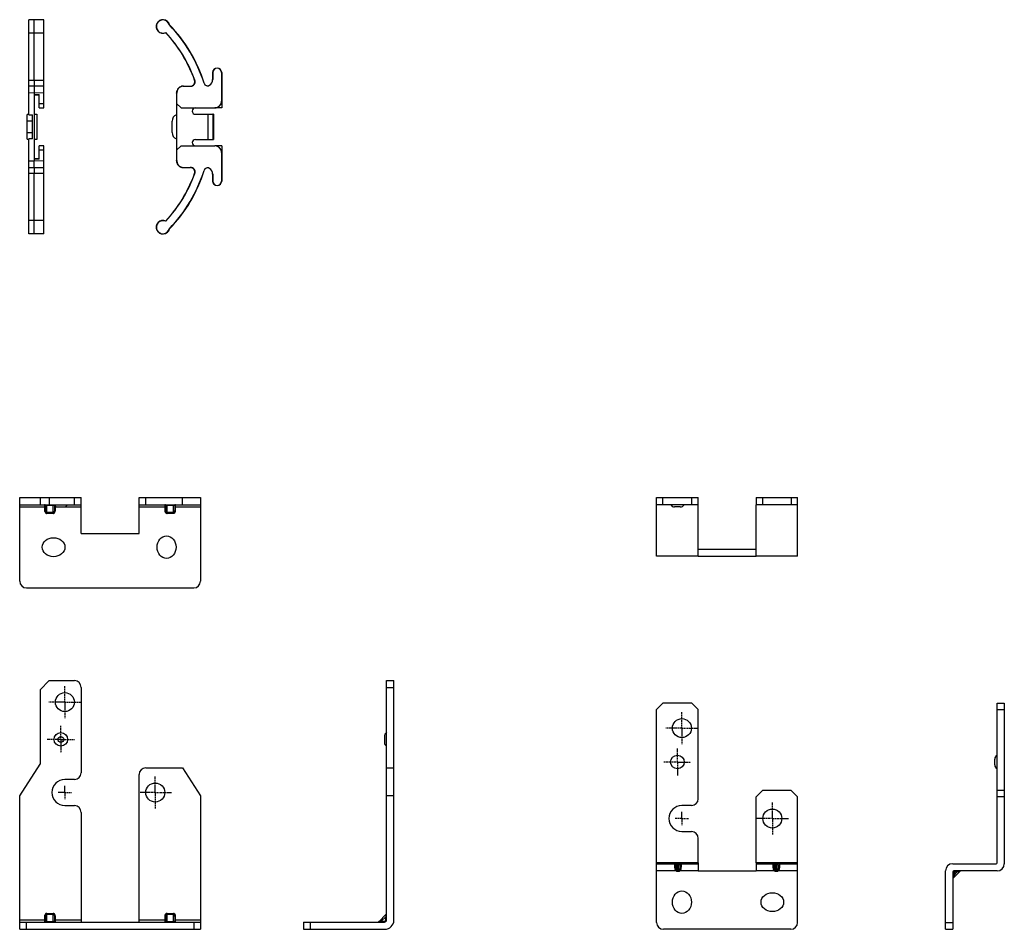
# Model space of a CAD drawing. Header units: inches. Extents: x 14 to 506, y -218 to 309.
# Tile 3 of 21: x 288 to 506, y -218 to -17. Entities that reach past the tile are written whole.
import ezdxf

# ---------------------------------------------------------------- set-up
doc = ezdxf.new("R2010")
doc.units = ezdxf.units.IN
doc.header["$LTSCALE"] = 0.595472
doc.header["$MEASUREMENT"] = 0
doc.linetypes.add('CENTER', pattern=[0.6, 0.375, -0.075, 0.075, -0.075])
doc.layers.get('0').update_dxf_attribs({"linetype": 'CONTINUOUS'})
doc.layers.add('02___PRT_ALL_AXES', color=7, linetype='CONTINUOUS')
doc.layers.add('P-0540_G04-A10', color=7, linetype='CONTINUOUS')

msp = doc.modelspace()

# ---------------------------------------------------------------- linework, layer by layer
at = {"color": 7, "linetype": 'Continuous'}
for p, q in [((287.86, -141.17), (287.86, -122.67)), ((287.86, -122.67), (301.46, -122.67)), ((292.36, -122.67), (292.36, -124.27)), ((294.36, -122.67), (294.36, -124.27)), ((299.96, -124.27), (299.96, -122.67)), ((301.46, -130.67), (301.46, -122.67)), ((314.26, -130.67), (314.26, -122.67)), ((314.26, -122.67), (327.86, -122.67)), ((315.76, -124.27), (315.76, -122.67)), ((323.86, -124.27), (323.86, -122.67)), ((327.86, -122.67), (327.86, -141.17)), ((428.79, -135.67), (428.79, -122.67)), ((428.79, -122.67), (437.99, -122.67)), ((430.19, -124.27), (430.19, -122.67)), ((436.59, -124.27), (436.59, -122.67)), ((437.99, -124.27), (437.99, -122.67)), ((450.79, -122.67), (450.79, -124.27)), ((450.79, -122.67), (459.99, -122.67)), ((452.19, -122.67), (452.19, -124.27)), ((458.59, -122.67), (458.59, -124.27)), ((459.99, -135.67), (459.99, -122.67)), ((287.86, -124.27), (301.46, -124.27)), ((287.86, -124.77), (293.56, -124.77)), ((293.36, -124.27), (293.36, -125.44)), ((293.56, -125.44), (293.36, -125.44)), ((293.56, -125.44), (293.56, -124.47)), ((293.86, -126.19), (293.86, -124.27)), ((293.86, -124.35), (295.26, -124.35)), ((295.26, -125.98), (293.86, -125.98)), ((295.26, -126.19), (293.86, -126.19)), ((295.26, -126.19), (295.26, -124.27)), ((295.56, -124.47), (295.56, -125.44)), ((295.56, -124.77), (301.46, -124.77)), ((295.56, -125.44), (295.76, -125.44)), ((295.76, -125.44), (295.76, -124.59)), ((314.26, -124.27), (327.86, -124.27)), ((314.26, -124.77), (320.16, -124.77)), ((319.96, -124.27), (319.96, -125.44)), ((320.16, -125.44), (319.96, -125.44)), ((320.16, -125.44), (320.16, -124.47)), ((320.46, -126.19), (320.46, -124.27)), ((320.46, -124.35), (321.86, -124.35)), ((321.86, -125.98), (320.46, -125.98)), ((321.86, -126.19), (320.46, -126.19)), ((321.86, -126.19), (321.86, -124.27)), ((322.16, -124.47), (322.16, -125.44)), ((322.16, -124.77), (327.86, -124.77)), ((322.16, -125.44), (322.36, -125.44)), ((322.36, -125.44), (322.36, -124.27)), ((437.99, -124.27), (428.79, -124.27)), ((434.02, -124.77), (432.76, -124.77)), ((459.99, -124.27), (450.79, -124.27)), ((301.46, -130.67), (314.26, -130.67)), ((437.99, -134.07), (450.79, -134.07)), ((437.99, -135.67), (428.79, -135.67)), ((459.99, -135.67), (450.79, -135.67)), ((289.36, -142.67), (326.36, -142.67)), ((294.36, -163.19), (292.36, -165.19)), ((294.36, -163.19), (299.96, -163.19)), ((369.05, -216.09), (369.05, -163.19)), ((369.05, -163.19), (370.65, -163.19)), ((370.65, -216.19), (370.65, -163.19)), ((292.36, -165.19), (292.36, -181.69)), ((301.46, -164.69), (301.46, -183.56)), ((369.05, -164.69), (370.65, -164.69)), ((430.19, -168.19), (428.79, -169.59)), ((428.79, -216.69), (428.79, -169.59)), ((436.59, -168.19), (430.19, -168.19)), ((437.99, -169.59), (436.59, -168.19)), ((437.99, -189.31), (437.99, -169.59)), ((504.11, -203.49), (504.11, -168.19)), ((504.11, -168.19), (505.71, -168.19)), ((504.11, -169.59), (505.71, -169.59)), ((505.71, -168.19), (505.71, -203.69)), ((368.55, -175.56), (368.55, -176.83)), ((503.61, -181.83), (503.61, -180.56)), ((287.86, -188.69), (292.36, -181.69)), ((315.76, -182.47), (323.86, -182.47)), ((323.86, -182.47), (327.86, -188.69)), ((369.05, -182.47), (370.65, -182.47)), ((299.96, -185.06), (297.86, -185.06)), ((314.26, -216.59), (314.26, -183.97)), ((287.86, -218.19), (287.86, -188.69)), ((327.86, -188.69), (327.86, -218.19)), ((370.65, -188.69), (369.05, -188.69)), ((452.19, -187.47), (450.79, -188.87)), ((450.79, -203.49), (450.79, -188.87)), ((458.59, -187.47), (452.19, -187.47)), ((459.99, -188.87), (458.59, -187.47)), ((459.99, -216.69), (459.99, -188.87)), ((505.71, -187.47), (504.11, -187.47)), ((505.71, -188.87), (504.11, -188.87)), ((297.86, -190.83), (299.96, -190.83)), ((436.49, -190.81), (434.39, -190.81)), ((301.46, -192.33), (301.46, -216.59)), ((434.39, -196.58), (436.49, -196.58)), ((437.99, -203.49), (437.99, -198.08)), ((428.79, -203.69), (437.99, -203.69)), ((433.41, -205.42), (433.41, -203.69)), ((433.41, -203.78), (433.61, -203.78)), ((433.61, -205.42), (433.61, -203.69)), ((450.79, -203.69), (459.99, -203.69)), ((455.17, -205.42), (455.17, -203.69)), ((455.17, -203.78), (455.37, -203.78)), ((455.37, -205.42), (455.37, -203.69)), ((494.31, -203.69), (503.91, -203.69)), ((433.1, -205.29), (428.79, -205.29)), ((433.1, -205.29), (433.25, -205.11)), ((433.61, -205.21), (433.41, -205.21)), ((433.61, -205.42), (433.41, -205.42)), ((433.92, -205.29), (433.77, -205.11)), ((437.99, -205.29), (433.92, -205.29)), ((454.86, -205.29), (450.79, -205.29)), ((454.86, -205.29), (455.01, -205.11)), ((455.37, -205.21), (455.17, -205.21)), ((455.37, -205.42), (455.17, -205.42)), ((455.68, -205.29), (455.53, -205.11)), ((459.99, -205.29), (455.68, -205.29)), ((492.71, -218.19), (492.71, -205.29)), ((494.31, -205.49), (494.31, -218.19)), ((494.31, -205.49), (494.61, -205.59)), ((494.31, -206.22), (494.61, -206.22)), ((494.4, -206.86), (495.88, -205.38)), ((494.61, -206.22), (494.4, -206.86)), ((504.11, -205.29), (494.51, -205.29)), ((494.61, -205.59), (494.51, -205.29)), ((495.24, -205.59), (494.61, -205.59)), ((494.61, -205.59), (494.61, -206.22)), ((494.61, -206.22), (495.24, -205.59)), ((495.24, -205.29), (495.24, -205.59)), ((495.88, -205.38), (495.24, -205.59)), ((293.56, -215.42), (293.36, -215.42)), ((293.36, -215.42), (293.36, -216.59)), ((293.56, -216.39), (293.56, -215.42)), ((293.86, -214.67), (295.26, -214.67)), ((293.86, -216.59), (293.86, -214.67)), ((293.86, -214.88), (295.26, -214.88)), ((295.26, -216.59), (295.26, -214.67)), ((295.56, -215.42), (295.76, -215.42)), ((295.56, -215.42), (295.56, -216.39)), ((295.76, -216.59), (295.76, -215.42)), ((320.16, -215.42), (319.96, -215.42)), ((319.96, -215.42), (319.96, -216.59)), ((320.16, -216.39), (320.16, -215.42)), ((320.46, -214.67), (321.86, -214.67)), ((320.46, -216.59), (320.46, -214.67)), ((320.46, -214.88), (321.86, -214.88)), ((321.86, -216.59), (321.86, -214.67)), ((322.16, -215.42), (322.36, -215.42)), ((322.16, -215.42), (322.16, -216.39)), ((322.36, -216.59), (322.36, -215.42)), ((367.34, -216.51), (368.96, -214.88)), ((368.85, -215.42), (367.87, -216.39)), ((368.85, -215.42), (369.05, -215.42)), ((368.85, -216.09), (368.85, -215.42)), ((287.86, -216.09), (293.56, -216.09)), ((287.86, -216.59), (327.86, -216.59)), ((289.36, -218.19), (289.36, -216.59)), ((295.26, -216.51), (293.86, -216.51)), ((295.56, -216.09), (301.46, -216.09)), ((314.26, -216.09), (320.16, -216.09)), ((321.86, -216.51), (320.46, -216.51)), ((322.16, -216.09), (327.86, -216.09)), ((326.36, -216.59), (326.36, -218.19)), ((350.65, -216.59), (368.55, -216.59)), ((350.65, -216.59), (350.65, -218.19)), ((352.15, -216.59), (352.15, -218.19)), ((367.87, -216.39), (368.55, -216.39)), ((367.87, -216.39), (367.87, -216.59)), ((368.55, -216.59), (368.55, -216.39)), ((369.05, -216.09), (368.85, -216.09)), ((492.71, -216.69), (494.31, -216.69)), ((287.86, -218.19), (327.86, -218.19)), ((350.65, -218.19), (368.65, -218.19)), ((458.49, -218.19), (430.29, -218.19)), ((492.71, -218.19), (494.31, -218.19))]:
    msp.add_line(p, q, dxfattribs=at)
for centre, radius in [((296.96, -176.19), 1.5), ((296.96, -176.19), 0.634), ((433.39, -181.19), 1.5)]:
    msp.add_circle(centre, radius, dxfattribs=at)
for centre, radius, start, end in [((293.36, -124.47), 0.2, 0, 90), ((296.32, -123.77), 1, 210, 270), ((295.76, -124.47), 0.2, 165.4527, 180), ((297.59, -123.77), 1, 270, 330), ((319.96, -124.47), 0.2, 0, 90), ((322.36, -124.47), 0.2, 90, 180), ((432.76, -123.77), 1, 210, 270), ((434.02, -123.77), 1, 270, 330), ((289.36, -141.17), 1.5, 180, 270), ((326.36, -141.17), 1.5, 270, 0), ((299.96, -164.69), 1.5, 0, 90), ((369.55, -175.56), 1, 120, 180), ((369.55, -176.83), 1, 180, 240), ((504.61, -180.56), 1, 120, 180), ((315.76, -183.97), 1.5, 90, 180), ((504.61, -181.83), 1, 180, 240), ((299.96, -183.56), 1.5, 270, 0), ((436.49, -189.31), 1.5, 270, 0), ((299.96, -192.33), 1.5, 0, 90), ((436.49, -198.08), 1.5, 0, 90), ((494.31, -205.29), 1.6, 90, 180), ((503.91, -203.49), 0.2, 270, 0), ((504.11, -203.69), 1.6, 270, 0), ((494.51, -205.49), 0.2, 90, 180), ((494.61, -207.07), 0.3, 135.0001, 180), ((496.09, -205.59), 0.3, 89.9999, 134.9999), ((368.75, -214.67), 0.3, 315.0002, 359.9937), ((293.36, -216.39), 0.2, 270, 0), ((295.76, -216.39), 0.2, 180, 270), ((319.96, -216.39), 0.2, 270, 0), ((322.36, -216.39), 0.2, 180, 270), ((367.13, -216.29), 0.3, 270, 315), ((368.55, -216.09), 0.5, 270, 0), ((368.55, -216.09), 0.3, 270, 0), ((368.65, -216.19), 2, 270, 0), ((430.29, -216.69), 1.5, 180, 270), ((458.49, -216.69), 1.5, 270, 0)]:
    msp.add_arc(centre, radius, start, end, dxfattribs=at)
for centre, major_axis in [((295.36, -133.67), (2.5, 0)), ((320.36, -133.67), (0, 2.5)), ((434.39, -212.19), (0, 2.5)), ((454.39, -212.19), (-2.5, 0))]:
    msp.add_ellipse(centre, major_axis=major_axis, ratio=0.84, dxfattribs=at)
for points, knots in [([(293.36, -125.44), (293.36, -125.52), (293.36, -125.69), (293.43, -125.89), (293.53, -126.03), (293.62, -126.12), (293.73, -126.18), (293.82, -126.19), (293.86, -126.19)], [0, 0, 0, 0, 0.249771, 0.499306, 0.624553, 0.749741, 0.874937, 1, 1, 1, 1]), ([(293.56, -124.47), (293.56, -124.46), (293.56, -124.45), (293.57, -124.43), (293.59, -124.41), (293.62, -124.4), (293.66, -124.38), (293.74, -124.36), (293.81, -124.35), (293.86, -124.35)], [0, 0, 0, 0, 0.054711, 0.111454, 0.18468, 0.281024, 0.404838, 0.561827, 1, 1, 1, 1]), ([(293.86, -125.98), (293.83, -125.98), (293.77, -125.96), (293.71, -125.91), (293.66, -125.84), (293.61, -125.74), (293.57, -125.61), (293.56, -125.5), (293.56, -125.44)], [0, 0, 0, 0, 0.125693, 0.251001, 0.376004, 0.501012, 0.750976, 1, 1, 1, 1]), ([(295.26, -124.35), (295.31, -124.35), (295.37, -124.36), (295.45, -124.38), (295.49, -124.4), (295.52, -124.41), (295.54, -124.43), (295.56, -124.45), (295.56, -124.46), (295.56, -124.47)], [0, 0, 0, 0, 0.438173, 0.595162, 0.718976, 0.81532, 0.888546, 0.945289, 1, 1, 1, 1]), ([(295.56, -125.44), (295.56, -125.5), (295.55, -125.61), (295.51, -125.74), (295.46, -125.84), (295.41, -125.91), (295.34, -125.96), (295.29, -125.98), (295.26, -125.98)], [0, 0, 0, 0, 0.249024, 0.498988, 0.623996, 0.748999, 0.874307, 1, 1, 1, 1]), ([(295.26, -126.19), (295.3, -126.19), (295.38, -126.18), (295.5, -126.12), (295.59, -126.03), (295.68, -125.89), (295.75, -125.69), (295.76, -125.52), (295.76, -125.44)], [0, 0, 0, 0, 0.125063, 0.250259, 0.375447, 0.500694, 0.750229, 1, 1, 1, 1]), ([(319.96, -125.44), (319.96, -125.52), (319.96, -125.69), (320.03, -125.89), (320.13, -126.03), (320.22, -126.12), (320.33, -126.18), (320.42, -126.19), (320.46, -126.19)], [0, 0, 0, 0, 0.249771, 0.499306, 0.624553, 0.749741, 0.874937, 1, 1, 1, 1]), ([(320.16, -124.47), (320.16, -124.46), (320.16, -124.45), (320.17, -124.43), (320.19, -124.41), (320.22, -124.4), (320.26, -124.38), (320.34, -124.36), (320.41, -124.35), (320.46, -124.35)], [0, 0, 0, 0, 0.054711, 0.111454, 0.18468, 0.281024, 0.404838, 0.561827, 1, 1, 1, 1]), ([(320.46, -125.98), (320.43, -125.98), (320.37, -125.96), (320.31, -125.91), (320.26, -125.84), (320.21, -125.74), (320.17, -125.61), (320.16, -125.5), (320.16, -125.44)], [0, 0, 0, 0, 0.125693, 0.251001, 0.376004, 0.501012, 0.750976, 1, 1, 1, 1]), ([(321.86, -124.35), (321.91, -124.35), (321.97, -124.36), (322.05, -124.38), (322.09, -124.4), (322.12, -124.41), (322.14, -124.43), (322.16, -124.45), (322.16, -124.46), (322.16, -124.47)], [0, 0, 0, 0, 0.438173, 0.595162, 0.718976, 0.81532, 0.888546, 0.945289, 1, 1, 1, 1]), ([(321.86, -126.19), (321.9, -126.19), (321.98, -126.18), (322.1, -126.12), (322.19, -126.03), (322.28, -125.89), (322.35, -125.69), (322.36, -125.52), (322.36, -125.44)], [0, 0, 0, 0, 0.125063, 0.250259, 0.375447, 0.500694, 0.750229, 1, 1, 1, 1]), ([(322.16, -125.44), (322.16, -125.5), (322.15, -125.61), (322.11, -125.74), (322.06, -125.84), (322.01, -125.91), (321.94, -125.96), (321.89, -125.98), (321.86, -125.98)], [0, 0, 0, 0, 0.249024, 0.498988, 0.623996, 0.748999, 0.874307, 1, 1, 1, 1]), ([(433.1, -205.29), (433.02, -205.21), (432.95, -205.07), (432.89, -204.86), (432.85, -204.66), (432.83, -204.47), (432.83, -204.29), (432.82, -204.17), (432.83, -204.06), (432.83, -203.96), (432.84, -203.88), (432.86, -203.81), (432.88, -203.76), (432.91, -203.73), (432.94, -203.71), (433.01, -203.69), (433.07, -203.69), (433.1, -203.69)], [0, 0, 0, 0, 0.177658, 0.265189, 0.350285, 0.509392, 0.581783, 0.648363, 0.708439, 0.76143, 0.806947, 0.845122, 0.877512, 0.892939, 0.909013, 0.947297, 1, 1, 1, 1]), ([(433.1, -203.69), (433.11, -203.69), (433.14, -203.7), (433.19, -203.72), (433.23, -203.76), (433.24, -203.79), (433.25, -203.81)], [0, 0, 0, 0, 0.220667, 0.455827, 0.714778, 1, 1, 1, 1]), ([(433.25, -205.11), (433.23, -205.08), (433.19, -205.01), (433.15, -204.88), (433.13, -204.7), (433.12, -204.51), (433.12, -204.33), (433.12, -204.19), (433.12, -204.09), (433.13, -204.02), (433.14, -203.96), (433.16, -203.9), (433.2, -203.84), (433.23, -203.82), (433.25, -203.81)], [0, 0, 0, 0, 0.083916, 0.164773, 0.317607, 0.459388, 0.590143, 0.709192, 0.763923, 0.815178, 0.862836, 0.907263, 0.950593, 1, 1, 1, 1]), ([(433.25, -203.81), (433.26, -203.81), (433.31, -203.79), (433.37, -203.78), (433.41, -203.78)], [0, 0, 0, 0, 0.205056, 1, 1, 1, 1]), ([(433.61, -203.78), (433.63, -203.78), (433.68, -203.78), (433.73, -203.8), (433.77, -203.81)], [0, 0, 0, 0, 0.294352, 1, 1, 1, 1]), ([(433.92, -203.69), (433.91, -203.69), (433.88, -203.7), (433.83, -203.72), (433.79, -203.76), (433.77, -203.79), (433.77, -203.81)], [0, 0, 0, 0, 0.220668, 0.455827, 0.714778, 1, 1, 1, 1]), ([(433.77, -203.81), (433.79, -203.82), (433.82, -203.84), (433.86, -203.9), (433.88, -203.96), (433.89, -204.02), (433.9, -204.09), (433.9, -204.19), (433.9, -204.33), (433.9, -204.51), (433.89, -204.7), (433.87, -204.88), (433.83, -205.01), (433.79, -205.08), (433.77, -205.11)], [0, 0, 0, 0, 0.049406, 0.092735, 0.137161, 0.184819, 0.236073, 0.290804, 0.409852, 0.540607, 0.682388, 0.835222, 0.91608, 1, 1, 1, 1]), ([(433.92, -203.69), (433.95, -203.69), (434.01, -203.69), (434.07, -203.71), (434.11, -203.73), (434.14, -203.76), (434.16, -203.81), (434.18, -203.88), (434.19, -203.96), (434.19, -204.06), (434.2, -204.17), (434.19, -204.29), (434.19, -204.47), (434.17, -204.66), (434.13, -204.86), (434.07, -205.07), (434, -205.21), (433.92, -205.29)], [0, 0, 0, 0, 0.052702, 0.090984, 0.107058, 0.122484, 0.154875, 0.193049, 0.238564, 0.291553, 0.351628, 0.418207, 0.490598, 0.649706, 0.734804, 0.822335, 1, 1, 1, 1]), ([(454.86, -205.29), (454.78, -205.21), (454.71, -205.07), (454.65, -204.86), (454.61, -204.66), (454.59, -204.47), (454.59, -204.29), (454.58, -204.17), (454.59, -204.06), (454.59, -203.96), (454.6, -203.88), (454.62, -203.81), (454.64, -203.76), (454.67, -203.73), (454.7, -203.71), (454.77, -203.69), (454.83, -203.69), (454.86, -203.69)], [0, 0, 0, 0, 0.177658, 0.265189, 0.350285, 0.509392, 0.581783, 0.648363, 0.708439, 0.76143, 0.806947, 0.845122, 0.877512, 0.892939, 0.909013, 0.947297, 1, 1, 1, 1]), ([(454.86, -203.69), (454.87, -203.69), (454.9, -203.7), (454.95, -203.72), (454.99, -203.76), (455, -203.79), (455.01, -203.81)], [0, 0, 0, 0, 0.220667, 0.455827, 0.714778, 1, 1, 1, 1]), ([(455.01, -205.11), (454.99, -205.08), (454.95, -205.01), (454.91, -204.88), (454.89, -204.7), (454.88, -204.51), (454.88, -204.33), (454.88, -204.19), (454.88, -204.09), (454.89, -204.02), (454.9, -203.96), (454.92, -203.9), (454.96, -203.84), (454.99, -203.82), (455.01, -203.81)], [0, 0, 0, 0, 0.083916, 0.164773, 0.317607, 0.459388, 0.590143, 0.709192, 0.763923, 0.815178, 0.862836, 0.907263, 0.950593, 1, 1, 1, 1]), ([(455.01, -203.81), (455.02, -203.81), (455.07, -203.79), (455.13, -203.78), (455.17, -203.78)], [0, 0, 0, 0, 0.205056, 1, 1, 1, 1]), ([(455.37, -203.78), (455.39, -203.78), (455.44, -203.78), (455.49, -203.8), (455.53, -203.81)], [0, 0, 0, 0, 0.294352, 1, 1, 1, 1]), ([(455.68, -203.69), (455.67, -203.69), (455.64, -203.7), (455.59, -203.72), (455.55, -203.76), (455.53, -203.79), (455.53, -203.81)], [0, 0, 0, 0, 0.220668, 0.455827, 0.714778, 1, 1, 1, 1]), ([(455.53, -203.81), (455.55, -203.82), (455.58, -203.84), (455.62, -203.9), (455.64, -203.96), (455.65, -204.02), (455.66, -204.09), (455.66, -204.19), (455.66, -204.33), (455.66, -204.51), (455.65, -204.7), (455.63, -204.88), (455.59, -205.01), (455.55, -205.08), (455.53, -205.11)], [0, 0, 0, 0, 0.049406, 0.092735, 0.137161, 0.184819, 0.236073, 0.290804, 0.409852, 0.540607, 0.682388, 0.835222, 0.91608, 1, 1, 1, 1]), ([(455.68, -203.69), (455.71, -203.69), (455.77, -203.69), (455.83, -203.71), (455.87, -203.73), (455.9, -203.76), (455.92, -203.81), (455.94, -203.88), (455.95, -203.96), (455.95, -204.06), (455.96, -204.17), (455.95, -204.29), (455.95, -204.47), (455.93, -204.66), (455.89, -204.86), (455.83, -205.07), (455.76, -205.21), (455.68, -205.29)], [0, 0, 0, 0, 0.052702, 0.090984, 0.107058, 0.122484, 0.154875, 0.193049, 0.238564, 0.291553, 0.351628, 0.418207, 0.490598, 0.649706, 0.734804, 0.822335, 1, 1, 1, 1]), ([(433.41, -205.42), (433.35, -205.42), (433.24, -205.39), (433.14, -205.33), (433.1, -205.29)], [0, 0, 0, 0, 0.49963, 1, 1, 1, 1]), ([(433.41, -205.21), (433.39, -205.21), (433.36, -205.2), (433.31, -205.17), (433.27, -205.14), (433.25, -205.11)], [0, 0, 0, 0, 0.253928, 0.505674, 1, 1, 1, 1]), ([(433.77, -205.11), (433.75, -205.14), (433.71, -205.17), (433.66, -205.2), (433.63, -205.21), (433.61, -205.21)], [0, 0, 0, 0, 0.494726, 0.746318, 1, 1, 1, 1]), ([(433.92, -205.29), (433.88, -205.33), (433.78, -205.39), (433.67, -205.42), (433.61, -205.42)], [0, 0, 0, 0, 0.50046, 1, 1, 1, 1]), ([(455.17, -205.42), (455.11, -205.42), (455, -205.39), (454.9, -205.33), (454.86, -205.29)], [0, 0, 0, 0, 0.49963, 1, 1, 1, 1]), ([(455.17, -205.21), (455.15, -205.21), (455.12, -205.2), (455.07, -205.17), (455.03, -205.14), (455.01, -205.11)], [0, 0, 0, 0, 0.253928, 0.505674, 1, 1, 1, 1]), ([(455.53, -205.11), (455.51, -205.14), (455.47, -205.17), (455.42, -205.2), (455.39, -205.21), (455.37, -205.21)], [0, 0, 0, 0, 0.494726, 0.746318, 1, 1, 1, 1]), ([(455.68, -205.29), (455.64, -205.33), (455.54, -205.39), (455.43, -205.42), (455.37, -205.42)], [0, 0, 0, 0, 0.50046, 1, 1, 1, 1]), ([(293.86, -214.67), (293.82, -214.67), (293.73, -214.68), (293.62, -214.74), (293.53, -214.83), (293.43, -214.96), (293.36, -215.17), (293.36, -215.33), (293.36, -215.42)], [0, 0, 0, 0, 0.125063, 0.250259, 0.375447, 0.500694, 0.750229, 1, 1, 1, 1]), ([(293.56, -215.42), (293.56, -215.36), (293.57, -215.25), (293.61, -215.12), (293.66, -215.02), (293.71, -214.95), (293.77, -214.9), (293.83, -214.88), (293.86, -214.88)], [0, 0, 0, 0, 0.249024, 0.498988, 0.623996, 0.748999, 0.874307, 1, 1, 1, 1]), ([(295.76, -215.42), (295.76, -215.33), (295.75, -215.17), (295.68, -214.96), (295.59, -214.83), (295.5, -214.74), (295.38, -214.68), (295.3, -214.67), (295.26, -214.67)], [0, 0, 0, 0, 0.249771, 0.499306, 0.624553, 0.749741, 0.874937, 1, 1, 1, 1]), ([(295.26, -214.88), (295.29, -214.88), (295.34, -214.9), (295.41, -214.95), (295.46, -215.02), (295.51, -215.12), (295.55, -215.25), (295.56, -215.36), (295.56, -215.42)], [0, 0, 0, 0, 0.125693, 0.251001, 0.376004, 0.501012, 0.750976, 1, 1, 1, 1]), ([(320.46, -214.67), (320.42, -214.67), (320.33, -214.68), (320.22, -214.74), (320.13, -214.83), (320.03, -214.96), (319.96, -215.17), (319.96, -215.33), (319.96, -215.42)], [0, 0, 0, 0, 0.125063, 0.250259, 0.375447, 0.500694, 0.750229, 1, 1, 1, 1]), ([(320.16, -215.42), (320.16, -215.36), (320.17, -215.25), (320.21, -215.12), (320.26, -215.02), (320.31, -214.95), (320.37, -214.9), (320.43, -214.88), (320.46, -214.88)], [0, 0, 0, 0, 0.249024, 0.498988, 0.623996, 0.748999, 0.874307, 1, 1, 1, 1]), ([(322.36, -215.42), (322.36, -215.33), (322.35, -215.17), (322.28, -214.96), (322.19, -214.83), (322.1, -214.74), (321.98, -214.68), (321.9, -214.67), (321.86, -214.67)], [0, 0, 0, 0, 0.249771, 0.499306, 0.624553, 0.749741, 0.874937, 1, 1, 1, 1]), ([(321.86, -214.88), (321.89, -214.88), (321.94, -214.9), (322.01, -214.95), (322.06, -215.02), (322.11, -215.12), (322.15, -215.25), (322.16, -215.36), (322.16, -215.42)], [0, 0, 0, 0, 0.125693, 0.251001, 0.376004, 0.501012, 0.750976, 1, 1, 1, 1]), ([(368.96, -214.88), (368.96, -214.88), (368.96, -214.88), (368.96, -214.89), (368.96, -214.89), (368.96, -214.9), (368.95, -214.91), (368.95, -214.93), (368.94, -214.95), (368.94, -214.99), (368.93, -215.02), (368.92, -215.06), (368.91, -215.11), (368.9, -215.17), (368.88, -215.25), (368.87, -215.33), (368.86, -215.39), (368.85, -215.42)], [0, 0, 0, 0, 0.00269, 0.010577, 0.023203, 0.039954, 0.060183, 0.083292, 0.136195, 0.195614, 0.259616, 0.326969, 0.396861, 0.542144, 0.692407, 0.845581, 1, 1, 1, 1]), ([(293.86, -216.51), (293.81, -216.51), (293.74, -216.5), (293.66, -216.47), (293.62, -216.46), (293.59, -216.44), (293.57, -216.43), (293.56, -216.41), (293.56, -216.4), (293.56, -216.39)], [0, 0, 0, 0, 0.438173, 0.595162, 0.718976, 0.81532, 0.888546, 0.945289, 1, 1, 1, 1]), ([(295.56, -216.39), (295.56, -216.4), (295.56, -216.41), (295.54, -216.43), (295.52, -216.44), (295.49, -216.46), (295.45, -216.47), (295.37, -216.5), (295.31, -216.51), (295.26, -216.51)], [0, 0, 0, 0, 0.054711, 0.111454, 0.18468, 0.281024, 0.404838, 0.561827, 1, 1, 1, 1]), ([(320.46, -216.51), (320.41, -216.51), (320.34, -216.5), (320.26, -216.47), (320.22, -216.46), (320.19, -216.44), (320.17, -216.43), (320.16, -216.41), (320.16, -216.4), (320.16, -216.39)], [0, 0, 0, 0, 0.438173, 0.595162, 0.718976, 0.81532, 0.888546, 0.945289, 1, 1, 1, 1]), ([(322.16, -216.39), (322.16, -216.4), (322.16, -216.41), (322.14, -216.43), (322.12, -216.44), (322.09, -216.46), (322.05, -216.47), (321.97, -216.5), (321.91, -216.51), (321.86, -216.51)], [0, 0, 0, 0, 0.054711, 0.111454, 0.18468, 0.281024, 0.404838, 0.561827, 1, 1, 1, 1]), ([(367.87, -216.39), (367.85, -216.4), (367.79, -216.41), (367.71, -216.43), (367.63, -216.44), (367.56, -216.45), (367.51, -216.46), (367.48, -216.47), (367.44, -216.48), (367.41, -216.49), (367.39, -216.49), (367.37, -216.5), (367.36, -216.5), (367.35, -216.5), (367.34, -216.5), (367.34, -216.5), (367.34, -216.51), (367.34, -216.51)], [0, 0, 0, 0, 0.154419, 0.307593, 0.457856, 0.603139, 0.673031, 0.740384, 0.804386, 0.863805, 0.916708, 0.939817, 0.960046, 0.976797, 0.989423, 0.99731, 1, 1, 1, 1])]:
    msp.add_open_spline(points, degree=3, knots=knots, dxfattribs=at)
at = {"layer": '02___PRT_ALL_AXES', "color": 7, "linetype": 'Continuous'}
for p, q in [((437.99, -135.67), (437.99, -124.27)), ((450.79, -135.67), (450.79, -124.27)), ((437.99, -135.67), (450.79, -135.67)), ((437.99, -203.49), (428.79, -203.49)), ((437.99, -203.49), (437.99, -205.29)), ((459.99, -203.49), (450.79, -203.49)), ((450.79, -203.49), (450.79, -205.29)), ((437.99, -205.29), (450.79, -205.29))]:
    msp.add_line(p, q, dxfattribs=at)
at = {"layer": '02___PRT_ALL_AXES', "color": 7, "linetype": 'CENTER'}
for p, q in [((297.86, -167.94), (297.86, -164.34)), ((297.86, -167.94), (294.26, -167.94)), ((297.86, -167.94), (297.86, -171.54)), ((297.86, -167.94), (301.46, -167.94)), ((434.39, -173.69), (434.39, -170.09)), ((296.96, -176.19), (296.96, -173.19)), ((434.39, -173.69), (430.79, -173.69)), ((434.39, -173.69), (434.39, -177.29)), ((434.39, -173.69), (437.99, -173.69)), ((296.96, -176.19), (293.96, -176.19)), ((296.96, -176.19), (296.96, -179.19)), ((296.96, -176.19), (299.96, -176.19)), ((433.39, -181.19), (433.39, -178.19)), ((433.39, -181.19), (430.39, -181.19)), ((433.39, -181.19), (433.39, -184.19)), ((433.39, -181.19), (436.39, -181.19)), ((317.86, -187.94), (317.86, -184.34)), ((297.86, -187.94), (297.86, -186.44)), ((297.86, -187.94), (296.36, -187.94)), ((297.86, -187.94), (297.86, -189.44)), ((297.86, -187.94), (299.36, -187.94)), ((317.86, -187.94), (314.26, -187.94)), ((317.86, -187.94), (321.46, -187.94)), ((317.86, -187.94), (317.86, -191.54)), ((454.39, -193.69), (454.39, -190.09)), ((434.39, -193.69), (432.89, -193.69)), ((434.39, -193.69), (434.39, -192.19)), ((434.39, -193.69), (434.39, -195.19)), ((434.39, -193.69), (435.89, -193.69)), ((454.39, -193.69), (450.79, -193.69)), ((454.39, -193.69), (457.99, -193.69)), ((454.39, -193.69), (454.39, -197.29))]:
    msp.add_line(p, q, dxfattribs=at)
at = {"layer": '02___PRT_ALL_AXES', "color": 7, "linetype": 'Continuous'}
for centre in [(297.86, -167.94), (434.39, -173.69), (317.86, -187.94), (454.39, -193.69)]:
    msp.add_circle(centre, 2.1, dxfattribs=at)
for centre in [(297.86, -187.94), (434.39, -193.69)]:
    msp.add_arc(centre, 2.88, 90, 270, dxfattribs=at)
at = {"layer": 'P-0540_G04-A10', "color": 7, "linetype": 'Continuous'}
for p, q in [((291.09, -16.99), (289.89, -17.01)), ((289.89, -38.02), (289.89, -17.01)), ((291.09, -30.35), (291.09, -16.99)), ((293.19, -17.02), (291.09, -16.99)), ((293.19, -36.49), (293.19, -17.02)), ((321.01, -18.13), (320.98, -18.15)), ((291.09, -19.99), (289.89, -19.97)), ((293.19, -19.95), (291.09, -19.99)), ((289.89, -30.37), (291.09, -30.35)), ((291.09, -30.35), (291.09, -31.69)), ((291.09, -30.35), (293.19, -30.39)), ((326.55, -30.35), (326.61, -30.39)), ((330.55, -28.69), (330.55, -30.24)), ((330.59, -28.69), (330.55, -28.69)), ((330.55, -30.24), (330.59, -30.24)), ((330.59, -28.69), (330.59, -30.24)), ((332.52, -28.69), (332.52, -34.99)), ((332.52, -28.69), (332.55, -28.69)), ((332.55, -28.69), (332.55, -36.49)), ((291.09, -31.69), (289.89, -31.71)), ((293.19, -31.72), (291.09, -31.69)), ((291.09, -31.69), (291.09, -33.19)), ((324.09, -31.72), (324.05, -31.69)), ((324.05, -31.69), (325.61, -31.69)), ((324.09, -31.72), (325.66, -31.72)), ((325.61, -31.69), (325.66, -31.72)), ((328.64, -31.04), (328.68, -31.03)), ((329.88, -31.5), (329.86, -31.47)), ((291.09, -33.19), (289.89, -33.21)), ((291.09, -33.19), (291.09, -48.19)), ((293.19, -33.22), (291.09, -33.19)), ((291.09, -33.5), (292.19, -33.5)), ((291.09, -33.59), (292.19, -33.59)), ((292.19, -36.49), (292.19, -33.5)), ((322.59, -33.22), (322.55, -33.19)), ((322.55, -33.19), (322.55, -48.19)), ((322.55, -33.5), (322.57, -33.5)), ((322.57, -33.5), (322.57, -35.51)), ((322.59, -33.22), (322.59, -35.52)), ((332.53, -33.59), (332.53, -34.99)), ((332.55, -33.59), (332.53, -33.59)), ((292.19, -35.51), (293.19, -35.52)), ((292.19, -36.49), (293.19, -36.49)), ((322.57, -35.51), (323.55, -36.49)), ((323.55, -36.49), (331.02, -36.49)), ((332.55, -36.49), (331.03, -36.49)), ((332.52, -34.99), (332.53, -34.99)), ((289.89, -37.93), (289.49, -37.94)), ((289.49, -43.44), (289.49, -37.94)), ((289.89, -38.02), (290.69, -38)), ((290.69, -43.37), (290.69, -38)), ((291.09, -37.91), (291.63, -37.9)), ((291.62, -37.9), (291.62, -43.47)), ((291.63, -37.9), (291.63, -43.47)), ((326.76, -37.91), (329.55, -37.91)), ((329.55, -37.91), (330.61, -37.9)), ((329.55, -43.46), (329.55, -37.91)), ((330.61, -37.9), (330.61, -43.47)), ((330.75, -37.9), (330.75, -43.47)), ((290.69, -39.42), (289.49, -39.44)), ((321.56, -41.96), (321.56, -39.42)), ((289.49, -41.94), (290.69, -41.96)), ((289.49, -43.44), (289.89, -43.44)), ((290.69, -43.37), (289.89, -43.36)), ((289.89, -64.37), (289.89, -43.36)), ((291.63, -43.47), (291.09, -43.46)), ((326.76, -43.46), (329.55, -43.46)), ((329.55, -43.46), (330.61, -43.47)), ((293.19, -44.89), (292.19, -44.89)), ((292.19, -47.87), (292.19, -44.89)), ((293.19, -64.35), (293.19, -44.89)), ((323.55, -44.89), (322.57, -45.87)), ((323.55, -44.89), (331.02, -44.89)), ((332.55, -44.89), (331.03, -44.89)), ((332.55, -44.89), (332.55, -52.69)), ((292.19, -47.79), (291.09, -47.79)), ((292.19, -47.87), (291.09, -47.87)), ((293.19, -45.85), (292.19, -45.87)), ((322.57, -47.87), (322.55, -47.87)), ((322.57, -45.87), (322.57, -47.87)), ((322.59, -45.85), (322.59, -48.15)), ((332.53, -46.39), (332.52, -46.39)), ((332.52, -46.39), (332.52, -52.69)), ((332.53, -46.39), (332.53, -47.79)), ((332.53, -47.79), (332.55, -47.79)), ((289.89, -48.17), (291.09, -48.19)), ((289.89, -49.67), (291.09, -49.69)), ((291.09, -48.19), (293.19, -48.15)), ((291.09, -49.69), (291.09, -48.19)), ((291.09, -49.69), (293.19, -49.65)), ((291.09, -49.69), (291.09, -51.02)), ((322.55, -48.19), (322.59, -48.15)), ((324.05, -49.69), (324.09, -49.65)), ((324.05, -49.69), (325.61, -49.69)), ((324.09, -49.65), (325.66, -49.65)), ((325.66, -49.65), (325.61, -49.69)), ((329.86, -49.9), (329.88, -49.87)), ((291.09, -51.02), (289.89, -51)), ((293.19, -50.99), (291.09, -51.02)), ((291.09, -64.39), (291.09, -51.02)), ((326.61, -50.99), (326.55, -51.02)), ((328.68, -50.34), (328.64, -50.33)), ((330.59, -51.13), (330.55, -51.13)), ((330.55, -51.13), (330.55, -52.69)), ((330.59, -51.13), (330.59, -52.69)), ((330.55, -52.69), (330.59, -52.69)), ((332.55, -52.69), (332.52, -52.69)), ((291.09, -61.39), (289.89, -61.41)), ((293.19, -61.42), (291.09, -61.39)), ((291.09, -64.39), (289.89, -64.37)), ((293.19, -64.35), (291.09, -64.39)), ((321.01, -63.25), (320.98, -63.23))]:
    msp.add_line(p, q, dxfattribs=at)
for centre, radius, start, end in [((319.55, -18.49), 1.5, 13.8368, 294.1791), ((319.55, -18.49), 1.46, 13.4504, 295.2045), ((297.75, -40.69), 32.36, 17.3409, 44.1452), ((297.75, -40.69), 32.4, 17.3409, 44.1275), ((315.44, -18.9), 4.82, 348.5399, 349.0774), ((297.75, -40.69), 30.6, 19.7448, 42.9039), ((297.75, -40.69), 30.64, 19.6441, 42.9535), ((331.55, -28.69), 1, 0, 180), ((331.55, -28.69), 0.963, 0, 180), ((325.61, -30.69), 1, 269.9928, 19.7519), ((325.66, -30.72), 1, 269.9919, 19.6521), ((329.1, -30.24), 1.45, 301.5139, 0), ((329.1, -30.24), 1.48, 301.5139, 0), ((324.05, -33.19), 1.5, 89.9973, 180.0027), ((329.44, -30.79), 0.837, 197.3409, 301.5139), ((329.44, -30.79), 0.8, 197.3409, 301.5139), ((326.76, -37.2), 0.711, 89.9988, 269.9982), ((326.76, -44.18), 0.711, 90.0006, 270), ((324.05, -48.19), 1.5, 179.9973, 270.0027), ((325.61, -50.69), 1, 340.2481, 90.0072), ((325.66, -50.65), 1, 340.3473, 90.0085), ((329.44, -50.58), 0.837, 58.4861, 162.6591), ((329.44, -50.58), 0.8, 58.4861, 162.6591), ((329.1, -51.13), 1.45, 0, 58.4861), ((329.1, -51.13), 1.48, 0, 58.4861), ((297.75, -40.69), 30.6, 317.0961, 340.2552), ((297.75, -40.69), 30.64, 317.0465, 340.3559), ((297.75, -40.69), 32.36, 315.8548, 342.6591), ((297.75, -40.69), 32.4, 315.8725, 342.6591), ((331.55, -52.69), 1, 180, 0), ((331.55, -52.69), 0.963, 180, 0), ((319.55, -62.89), 1.5, 65.8209, 346.1632), ((319.55, -62.89), 1.46, 64.7955, 346.5496), ((315.44, -62.48), 4.82, 10.9226, 11.4601)]:
    msp.add_arc(centre, radius, start, end, dxfattribs=at)
for centre, major_axis, ratio, start_param, end_param in [((324.09, -33.22), (-1.06, 1.06), 0.999695, -0.785246, 0.785246), ((331.02, -34.99), (1.5, 0), 0.999848, -1.570796, 0), ((331.03, -34.99), (-1.5, 0), 0.999848, 1.570796, 3.141593), ((323.06, -39.42), (1.06, -1.06), 0.999695, 2.701112, 3.926839), ((330.65, -37.9), (-0.1, 0), 0.017455, -3.141593, -1.107149), ((323.06, -41.96), (-1.06, -1.06), 0.999695, -0.785246, 0.44048), ((330.65, -43.47), (-0.1, 0), 0.017455, 1.107149, 3.141593), ((331.02, -46.39), (-1.5, 0), 0.999848, 9.424778, 10.995574), ((331.03, -46.39), (-1.5, 0), 0.999848, -3.141593, -1.570796), ((324.09, -48.15), (1.06, 1.06), 0.999695, 2.356347, 3.926839)]:
    msp.add_ellipse(centre, major_axis=major_axis, ratio=ratio, start_param=start_param, end_param=end_param, dxfattribs=at)

doc.saveas('drawing.dxf')
